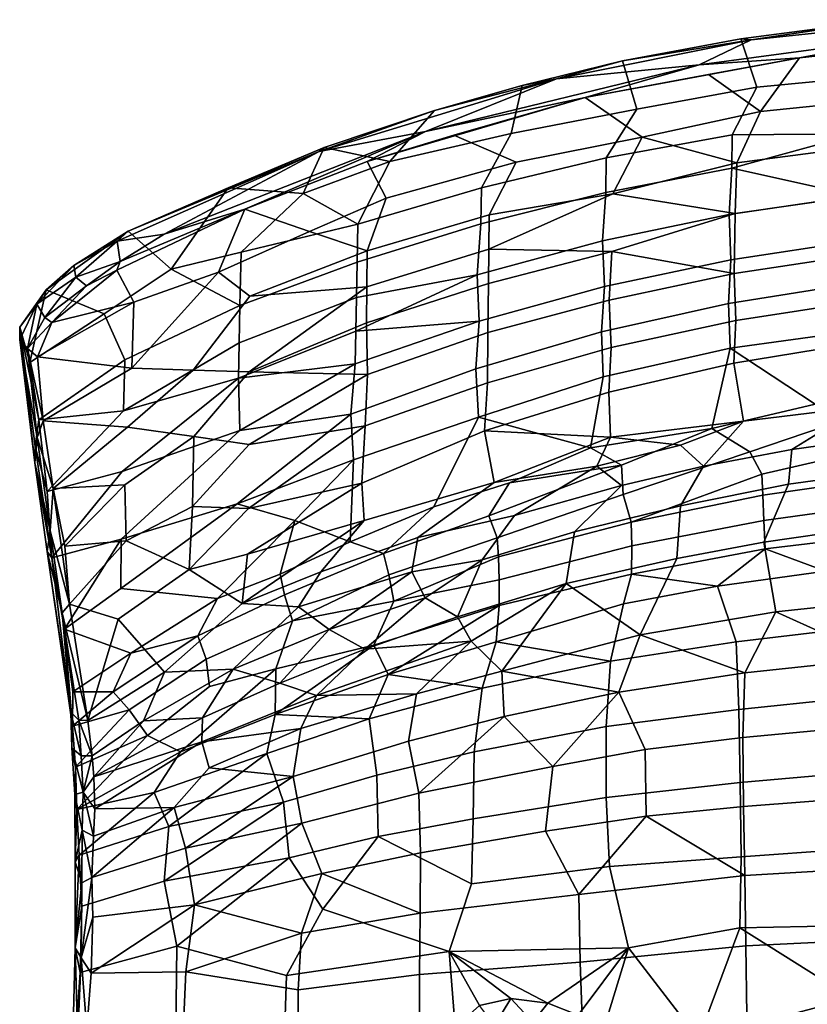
# Model space of a CAD drawing. Header units: millimetres. Extents: x -31 to 2906, y -30 to 542.
# Tile 27 of 54: x 1217 to 1378, y 338 to 540. Entities that reach past the tile are written whole.
import ezdxf

# ---------------------------------------------------------------- set-up
doc = ezdxf.new("R2010")
doc.units = ezdxf.units.MM
doc.layers.add('Layer 01', color=7, linetype='Continuous', true_color=0x000000)

msp = doc.modelspace()

# ---------------------------------------------------------------- linework, layer by layer
at = {"layer": 'Layer 01'}
for points in [[(1393.91, 539.65, 796.97), (1364.23, 535.73, 795.93), (1366.35, 535.51, 797.81)], [(1364.23, 535.73, 795.93), (1393.91, 539.65, 796.97), (1388.16, 527.8, 763.77), (1367.48, 525.87, 765.83)], [(1393.91, 539.65, 796.97), (1366.35, 535.51, 797.81), (1402.01, 539.25, 798.84)], [(1355.7, 530.4, 798.75), (1401.45, 536.55, 799.65), (1402.01, 539.25, 798.84), (1366.35, 535.51, 797.81)], [(1364.23, 535.73, 795.93), (1340, 531.21, 795.61), (1366.35, 535.51, 797.81)], [(1342.94, 521.33, 765.36), (1340, 531.21, 795.61), (1364.23, 535.73, 795.93), (1367.48, 525.87, 765.83)], [(1401.45, 536.55, 799.65), (1355.7, 530.4, 798.75), (1376.21, 531.84, 798.33)], [(1401.45, 536.55, 799.65), (1376.21, 531.84, 798.33), (1398.98, 534.31, 798.71)], [(1326.55, 527.57, 796.6), (1355.7, 530.4, 798.75), (1366.35, 535.51, 797.81)], [(1340, 531.21, 795.61), (1326.55, 527.57, 796.6), (1366.35, 535.51, 797.81)], [(1376.21, 531.84, 798.33), (1368.23, 520.89, 769.99), (1389.6, 523.04, 768.47), (1398.98, 534.31, 798.71)], [(1355.7, 530.4, 798.75), (1332.4, 523.74, 797.18), (1376.21, 531.84, 798.33)], [(1357.58, 528.45, 796.85), (1376.21, 531.84, 798.33), (1332.4, 523.74, 797.18)], [(1357.58, 528.45, 796.85), (1368.23, 520.89, 769.99), (1376.21, 531.84, 798.33)], [(1355.7, 530.4, 798.75), (1299.73, 516.79, 796.59), (1332.4, 523.74, 797.18)], [(1299.73, 516.79, 796.59), (1355.7, 530.4, 798.75), (1326.55, 527.57, 796.6)], [(1342.94, 521.33, 765.36), (1317.28, 516.39, 768.54), (1319.51, 526.22, 794.59), (1340, 531.21, 795.61)], [(1340, 531.21, 795.61), (1319.51, 526.22, 794.59), (1326.55, 527.57, 796.6)], [(1299.73, 516.79, 796.59), (1326.55, 527.57, 796.6), (1277.95, 512.69, 794.24)], [(1301.58, 521.07, 793.81), (1277.95, 512.69, 794.24), (1326.55, 527.57, 796.6)], [(1319.51, 526.22, 794.59), (1301.58, 521.07, 793.81), (1326.55, 527.57, 796.6)], [(1344.07, 515.65, 767.21), (1368.23, 520.89, 769.99), (1357.58, 528.45, 796.85), (1332.4, 523.74, 797.18)], [(1387.99, 516.28, 727.08), (1362.44, 516.11, 738.04), (1367.48, 525.87, 765.83), (1388.16, 527.8, 763.77)], [(1317.28, 516.39, 768.54), (1292.43, 510.64, 773), (1301.58, 521.07, 793.81), (1319.51, 526.22, 794.59)], [(1362.44, 516.11, 738.04), (1336.7, 511.38, 739.18), (1342.94, 521.33, 765.36), (1367.48, 525.87, 765.83)], [(1299.73, 516.79, 796.59), (1287.8, 510.64, 795.09), (1332.4, 523.74, 797.18)], [(1305.55, 516.05, 795.09), (1332.4, 523.74, 797.18), (1287.8, 510.64, 795.09)], [(1318.3, 510.53, 769.96), (1344.07, 515.65, 767.21), (1332.4, 523.74, 797.18), (1305.55, 516.05, 795.09)], [(1368.23, 520.89, 769.99), (1363.4, 510.4, 740.06), (1388.93, 513.7, 739.23), (1389.6, 523.04, 768.47)], [(1301.58, 521.07, 793.81), (1279.02, 513.49, 792.73), (1277.95, 512.69, 794.24)], [(1301.58, 521.07, 793.81), (1292.43, 510.64, 773), (1279.02, 513.49, 792.73)], [(1336.7, 511.38, 739.18), (1311.15, 505.27, 740.66), (1317.28, 516.39, 768.54), (1342.94, 521.33, 765.36)], [(1344.07, 515.65, 767.21), (1363.4, 510.4, 740.06), (1368.23, 520.89, 769.99)], [(1299.73, 516.79, 796.59), (1246.28, 495.82, 793.32), (1262.77, 500.92, 793.5)], [(1277.95, 512.69, 794.24), (1246.28, 495.82, 793.32), (1299.73, 516.79, 796.59)], [(1299.73, 516.79, 796.59), (1262.77, 500.92, 793.5), (1287.8, 510.64, 795.09)], [(1311.15, 505.27, 740.66), (1285.89, 497.8, 742.48), (1292.43, 510.64, 773), (1317.28, 516.39, 768.54)], [(1291.68, 503.14, 771.47), (1318.3, 510.53, 769.96), (1305.55, 516.05, 795.09), (1287.8, 510.64, 795.09)], [(1318.3, 510.53, 769.96), (1312.75, 499.72, 742.75), (1338.02, 504.05, 736.01), (1344.07, 515.65, 767.21)], [(1336.7, 511.38, 739.18), (1362.44, 516.11, 738.04), (1362.38, 509.28, 715.61), (1336.6, 504.32, 716.56)], [(1363.4, 510.4, 740.06), (1344.07, 515.65, 767.21), (1338.02, 504.05, 736.01)], [(1387.99, 516.28, 727.08), (1362.38, 509.28, 715.61), (1362.44, 516.11, 738.04)], [(1387.86, 503.63, 682.77), (1362.38, 509.28, 715.61), (1387.99, 516.28, 727.08)], [(1279.02, 513.49, 792.73), (1238.91, 496.39, 790.1), (1277.95, 512.69, 794.24)], [(1238.91, 496.39, 790.1), (1279.02, 513.49, 792.73), (1259.36, 505.29, 790.66)], [(1274.72, 504.12, 771.87), (1259.36, 505.29, 790.66), (1279.02, 513.49, 792.73)], [(1274.72, 504.12, 771.87), (1279.02, 513.49, 792.73), (1292.43, 510.64, 773)], [(1363.4, 510.4, 740.06), (1363.03, 500.02, 706.2), (1388.67, 503.68, 705.86), (1388.93, 513.7, 739.23)], [(1277.95, 512.69, 794.24), (1236.66, 494.37, 791.45), (1246.28, 495.82, 793.32)], [(1277.95, 512.69, 794.24), (1238.91, 496.39, 790.1), (1236.66, 494.37, 791.45)], [(1291.68, 503.14, 771.47), (1287.8, 510.64, 795.09), (1262.77, 500.92, 793.5), (1276, 496.36, 768.09)], [(1285.89, 497.8, 742.48), (1274.72, 504.12, 771.87), (1292.43, 510.64, 773)], [(1291.68, 503.14, 771.47), (1287.8, 492.36, 744.61), (1312.75, 499.72, 742.75), (1318.3, 510.53, 769.96)], [(1311.15, 505.27, 740.66), (1336.7, 511.38, 739.18), (1336.6, 504.32, 716.56), (1311.03, 497.92, 717.79)], [(1363.03, 500.02, 706.2), (1363.4, 510.4, 740.06), (1338.02, 504.05, 736.01)], [(1336.6, 504.32, 716.56), (1362.38, 509.28, 715.61), (1361.85, 499.79, 683), (1335.95, 494.41, 683.46)], [(1387.86, 503.63, 682.77), (1361.85, 499.79, 683), (1362.38, 509.28, 715.61)], [(1259.36, 505.29, 790.66), (1247.72, 488.61, 759.75), (1238.91, 496.39, 790.1)], [(1259.36, 505.29, 790.66), (1274.72, 504.12, 771.87), (1262.05, 492.11, 752.52), (1247.72, 488.61, 759.75)], [(1274.72, 504.12, 771.87), (1285.89, 497.8, 742.48), (1262.05, 492.11, 752.52)], [(1285.89, 497.8, 742.48), (1311.15, 505.27, 740.66), (1311.03, 497.92, 717.79), (1285.75, 490.08, 719.3)], [(1311.03, 497.92, 717.79), (1336.6, 504.32, 716.56), (1335.95, 494.41, 683.46), (1310.27, 487.5, 684.15)], [(1338.02, 504.05, 736.01), (1312.75, 499.72, 742.75), (1312.68, 492.69, 721.01)], [(1337.87, 492.23, 697.22), (1363.03, 500.02, 706.2), (1338.02, 504.05, 736.01), (1312.68, 492.69, 721.01)], [(1361.85, 499.79, 683), (1387.86, 503.63, 682.77), (1388.15, 494.46, 647.73), (1362.19, 490.57, 648.19)], [(1363.03, 500.02, 706.2), (1362.87, 487.76, 662.33), (1388.55, 491.66, 662.18), (1388.67, 503.68, 705.86)], [(1276, 496.36, 768.09), (1287.8, 492.36, 744.61), (1291.68, 503.14, 771.47)], [(1236.57, 488.45, 790.83), (1240.07, 481.86, 769.91), (1257.38, 488.01, 765.62), (1262.77, 500.92, 793.5)], [(1236.57, 488.45, 790.83), (1262.77, 500.92, 793.5), (1237.26, 490.23, 792.35)], [(1246.28, 495.82, 793.32), (1237.26, 490.23, 792.35), (1262.77, 500.92, 793.5)], [(1257.38, 488.01, 765.62), (1276, 496.36, 768.09), (1262.77, 500.92, 793.5)], [(1287.8, 492.36, 744.61), (1287.72, 484.99, 722.58), (1312.68, 492.69, 721.01), (1312.75, 499.72, 742.75)], [(1335.95, 494.41, 683.46), (1361.85, 499.79, 683), (1362.19, 490.57, 648.19), (1336.34, 485.08, 648.83)], [(1362.87, 487.76, 662.33), (1363.03, 500.02, 706.2), (1337.87, 492.23, 697.22)], [(1262.05, 492.11, 752.52), (1285.89, 497.8, 742.48), (1285.75, 490.08, 719.3), (1261.78, 481.2, 721.03)], [(1285.75, 490.08, 719.3), (1311.03, 497.92, 717.79), (1310.27, 487.5, 684.15), (1285.62, 482.81, 696.36)], [(1238.91, 496.39, 790.1), (1222.14, 484.43, 780.84), (1227.83, 489.38, 786.99)], [(1247.72, 488.61, 759.75), (1234.03, 479.48, 752.4), (1222.14, 484.43, 780.84), (1238.91, 496.39, 790.1)], [(1238.91, 496.39, 790.1), (1227.83, 489.38, 786.99), (1236.66, 494.37, 791.45)], [(1246.28, 495.82, 793.32), (1236.66, 494.37, 791.45), (1237.26, 490.23, 792.35)], [(1263.83, 483.1, 744.6), (1287.8, 492.36, 744.61), (1276, 496.36, 768.09), (1257.38, 488.01, 765.62)], [(1227.83, 489.38, 786.99), (1228.22, 486.96, 788.62), (1236.66, 494.37, 791.45)], [(1228.22, 486.96, 788.62), (1237.26, 490.23, 792.35), (1236.66, 494.37, 791.45)], [(1310.27, 487.5, 684.15), (1335.95, 494.41, 683.46), (1336.34, 485.08, 648.83), (1310.69, 477.98, 649.66)], [(1362.19, 490.57, 648.19), (1388.15, 494.46, 647.73), (1387.83, 485.77, 613.08), (1361.7, 481.61, 613.16)], [(1261.78, 481.2, 721.03), (1247.72, 488.61, 759.75), (1262.05, 492.11, 752.52)], [(1287.8, 492.36, 744.61), (1263.83, 483.1, 744.6), (1287.72, 484.99, 722.58)], [(1287.72, 484.99, 722.58), (1287.64, 477.67, 699.63), (1312.6, 485.68, 698.3), (1312.68, 492.69, 721.01)], [(1312.6, 485.68, 698.3), (1312.47, 475.68, 664.29), (1337.3, 482.3, 662.72), (1337.87, 492.23, 697.22)], [(1337.87, 492.23, 697.22), (1312.68, 492.69, 721.01), (1312.6, 485.68, 698.3)], [(1362.87, 487.76, 662.33), (1337.87, 492.23, 697.22), (1337.3, 482.3, 662.72)], [(1362.87, 487.76, 662.33), (1363.22, 478.14, 624.76), (1388.84, 482.08, 624.3), (1388.55, 491.66, 662.18)], [(1220.23, 481.49, 780.81), (1228.22, 486.96, 788.62), (1227.83, 489.38, 786.99)], [(1227.83, 489.38, 786.99), (1222.14, 484.43, 780.84), (1220.23, 481.49, 780.81)], [(1228.22, 486.96, 788.62), (1230.41, 485.22, 789.21), (1237.26, 490.23, 792.35)], [(1237.26, 490.23, 792.35), (1230.41, 485.22, 789.21), (1236.57, 488.45, 790.83)], [(1261.78, 481.2, 721.03), (1285.75, 490.08, 719.3), (1285.62, 482.81, 696.36), (1261.64, 473.55, 697.82)], [(1336.34, 485.08, 648.83), (1362.19, 490.57, 648.19), (1361.7, 481.61, 613.16), (1335.74, 475.8, 613.57)], [(1223.31, 477.75, 780.77), (1240.07, 481.86, 769.91), (1236.57, 488.45, 790.83)], [(1236.57, 488.45, 790.83), (1230.41, 485.22, 789.21), (1223.31, 477.75, 780.77)], [(1247.72, 488.61, 759.75), (1261.78, 481.2, 721.03), (1238.23, 470.08, 720.61), (1234.03, 479.48, 752.4)], [(1257.38, 488.01, 765.62), (1240.07, 481.86, 769.91), (1239.66, 468.39, 734.21)], [(1252.18, 467.96, 715.63), (1263.83, 483.1, 744.6), (1257.38, 488.01, 765.62), (1239.66, 468.39, 734.21)], [(1310.27, 487.5, 684.15), (1285.49, 475.93, 673.62), (1285.62, 482.81, 696.36)], [(1310.69, 477.98, 649.66), (1285.49, 475.93, 673.62), (1310.27, 487.5, 684.15)], [(1337.3, 482.3, 662.72), (1337.7, 472.58, 625.4), (1363.22, 478.14, 624.76), (1362.87, 487.76, 662.33)], [(1228.22, 486.96, 788.62), (1220.23, 481.49, 780.81), (1221.85, 478.77, 781.77)], [(1221.85, 478.77, 781.77), (1230.41, 485.22, 789.21), (1228.22, 486.96, 788.62)], [(1287.64, 477.67, 699.63), (1287.86, 467.1, 664.27), (1312.47, 475.68, 664.29), (1312.6, 485.68, 698.3)], [(1361.7, 481.61, 613.16), (1387.83, 485.77, 613.08), (1387.84, 476.01, 571.54), (1362.02, 472.49, 574.68)], [(1222.14, 484.43, 780.84), (1216.77, 476.74, 769.59), (1220.23, 481.49, 780.81)], [(1222.14, 484.43, 780.84), (1218.82, 469.57, 747.1), (1216.77, 476.74, 769.59)], [(1222.14, 484.43, 780.84), (1234.03, 479.48, 752.4), (1218.82, 469.57, 747.1)], [(1221.85, 478.77, 781.77), (1223.31, 477.75, 780.77), (1230.41, 485.22, 789.21)], [(1263.68, 467.64, 698.86), (1287.72, 484.99, 722.58), (1263.83, 483.1, 744.6), (1252.18, 467.96, 715.63)], [(1287.72, 484.99, 722.58), (1263.68, 467.64, 698.86), (1287.64, 477.67, 699.63)], [(1310.69, 477.98, 649.66), (1336.34, 485.08, 648.83), (1335.74, 475.8, 613.57), (1309.99, 468.27, 613.99)], [(1220.23, 481.49, 780.81), (1216.73, 474.26, 768.91), (1218.35, 472.38, 771.01)], [(1216.77, 476.74, 769.59), (1216.73, 474.26, 768.91), (1220.23, 481.49, 780.81)], [(1221.85, 478.77, 781.77), (1220.23, 481.49, 780.81), (1218.35, 472.38, 771.01)], [(1240.07, 481.86, 769.91), (1220.37, 470.68, 766.93), (1239.66, 468.39, 734.21)], [(1220.37, 470.68, 766.93), (1240.07, 481.86, 769.91), (1223.31, 477.75, 780.77)], [(1261.64, 473.55, 697.82), (1285.62, 482.81, 696.36), (1285.49, 475.93, 673.62), (1261.51, 466.34, 674.9)], [(1312.47, 475.68, 664.29), (1312.39, 465.39, 626.24), (1337.7, 472.58, 625.4), (1337.3, 482.3, 662.72)], [(1335.74, 475.8, 613.57), (1361.7, 481.61, 613.16), (1362.02, 472.49, 574.68), (1336.08, 466.61, 575.39)], [(1363.22, 478.14, 624.76), (1362.81, 469.39, 589.48), (1388.54, 473.63, 589.63), (1388.84, 482.08, 624.3)], [(1220.66, 457.84, 712.01), (1218.82, 469.57, 747.1), (1234.03, 479.48, 752.4), (1238.23, 470.08, 720.61)], [(1238.23, 470.08, 720.61), (1261.78, 481.2, 721.03), (1261.64, 473.55, 697.82), (1237.93, 459.68, 689.98)], [(1221.85, 478.77, 781.77), (1218.35, 472.38, 771.01), (1223.31, 477.75, 780.77)], [(1223.31, 477.75, 780.77), (1218.35, 472.38, 771.01), (1220.37, 470.68, 766.93)], [(1287.64, 477.67, 699.63), (1263.68, 467.64, 698.86), (1287.86, 467.1, 664.27)], [(1285.37, 469.28, 650.69), (1310.69, 477.98, 649.66), (1309.99, 468.27, 613.99), (1284.47, 459, 614.56)], [(1310.69, 477.98, 649.66), (1285.37, 469.28, 650.69), (1285.49, 475.93, 673.62)], [(1337.7, 472.58, 625.4), (1337.19, 463.46, 589.6), (1362.81, 469.39, 589.48), (1363.22, 478.14, 624.76)], [(1216.73, 474.26, 768.91), (1216.77, 476.74, 769.59), (1219.82, 449.01, 692.73)], [(1216.77, 476.74, 769.59), (1219.88, 452.37, 699.07), (1219.82, 449.01, 692.73)], [(1220.66, 457.84, 712.01), (1219.88, 452.37, 699.07), (1216.77, 476.74, 769.59)], [(1216.77, 476.74, 769.59), (1218.82, 469.57, 747.1), (1220.66, 457.84, 712.01)], [(1285.37, 469.28, 650.69), (1261.51, 466.34, 674.9), (1285.49, 475.93, 673.62)], [(1287.86, 467.1, 664.27), (1287.4, 456.58, 627.27), (1312.39, 465.39, 626.24), (1312.47, 475.68, 664.29)], [(1309.99, 468.27, 613.99), (1335.74, 475.8, 613.57), (1336.08, 466.61, 575.39), (1310.56, 458.34, 573.47)], [(1387.84, 476.01, 571.54), (1379.42, 461.04, 510.64), (1362.02, 472.49, 574.68)], [(1220.33, 454.18, 719.1), (1218.35, 472.38, 771.01), (1216.73, 474.26, 768.91)], [(1216.73, 474.26, 768.91), (1219.82, 449.01, 692.73), (1220.33, 454.18, 719.1)], [(1261.51, 466.34, 674.9), (1237.93, 459.68, 689.98), (1261.64, 473.55, 697.82)], [(1362.81, 469.39, 589.48), (1364.78, 457.55, 536.87), (1388.83, 460.5, 532.26), (1388.54, 473.63, 589.63)], [(1220.37, 470.68, 766.93), (1218.35, 472.38, 771.01), (1221.56, 457.58, 730.5)], [(1218.35, 472.38, 771.01), (1220.33, 454.18, 719.1), (1221.56, 457.58, 730.5)], [(1312.39, 465.39, 626.24), (1311.81, 455.56, 588.84), (1337.19, 463.46, 589.6), (1337.7, 472.58, 625.4)], [(1336.08, 466.61, 575.39), (1362.02, 472.49, 574.68), (1358.28, 456.07, 506.32), (1333.44, 452.09, 516.2)], [(1362.02, 472.49, 574.68), (1379.42, 461.04, 510.64), (1358.28, 456.07, 506.32)], [(1221.56, 457.58, 730.5), (1239.66, 468.39, 734.21), (1220.37, 470.68, 766.93)], [(1237.93, 459.68, 689.98), (1220.66, 457.84, 712.01), (1238.23, 470.08, 720.61)], [(1285.37, 469.28, 650.69), (1261.76, 455.63, 638.16), (1261.51, 466.34, 674.9)], [(1284.47, 459, 614.56), (1261.76, 455.63, 638.16), (1285.37, 469.28, 650.69)], [(1337.19, 463.46, 589.6), (1337.55, 454.26, 550.61), (1364.78, 457.55, 536.87), (1362.81, 469.39, 589.48)], [(1238.76, 456.3, 700.56), (1252.18, 467.96, 715.63), (1239.66, 468.39, 734.21), (1221.56, 457.58, 730.5)], [(1252.38, 454.42, 673.66), (1263.68, 467.64, 698.86), (1252.18, 467.96, 715.63), (1238.76, 456.3, 700.56)], [(1263.69, 452.75, 650.13), (1287.86, 467.1, 664.27), (1263.68, 467.64, 698.86), (1252.38, 454.42, 673.66)], [(1284.47, 459, 614.56), (1309.99, 468.27, 613.99), (1310.56, 458.34, 573.47), (1284.99, 449.64, 577.46)], [(1237.93, 459.68, 689.98), (1261.51, 466.34, 674.9), (1237.71, 447.23, 650.93), (1222.36, 443.16, 665.43)], [(1261.76, 455.63, 638.16), (1237.71, 447.23, 650.93), (1261.51, 466.34, 674.9)], [(1287.86, 467.1, 664.27), (1263.69, 452.75, 650.13), (1287.4, 456.58, 627.27)], [(1287.4, 456.58, 627.27), (1286.69, 444.89, 584.21), (1311.81, 455.56, 588.84), (1312.39, 465.39, 626.24)], [(1336.08, 466.61, 575.39), (1333.44, 452.09, 516.2), (1310.56, 458.34, 573.47)], [(1337.55, 454.26, 550.61), (1337.19, 463.46, 589.6), (1311.81, 455.56, 588.84)], [(1237.93, 459.68, 689.98), (1222.36, 443.16, 665.43), (1220.66, 457.84, 712.01)], [(1374.62, 451.76, 505.12), (1388.83, 460.5, 532.26), (1364.78, 457.55, 536.87), (1356.57, 448.32, 506.2)], [(1381.3, 456.48, 491.98), (1366.03, 451.24, 484.31), (1358.28, 456.07, 506.32), (1379.42, 461.04, 510.64)], [(1388.83, 460.5, 532.26), (1374.62, 451.76, 505.12), (1397.64, 454.93, 504.39)], [(1222.36, 443.16, 665.43), (1219.88, 452.37, 699.07), (1220.66, 457.84, 712.01)], [(1220.33, 454.18, 719.1), (1223.55, 443.8, 688.31), (1221.56, 457.58, 730.5)], [(1238.76, 456.3, 700.56), (1221.56, 457.58, 730.5), (1223.55, 443.8, 688.31)], [(1261.76, 455.63, 638.16), (1284.47, 459, 614.56), (1261.18, 440.61, 584.53), (1237.47, 433.4, 604.17)], [(1284.99, 449.64, 577.46), (1261.18, 440.61, 584.53), (1284.47, 459, 614.56)], [(1284.99, 449.64, 577.46), (1310.56, 458.34, 573.47), (1301.45, 440.05, 511.13), (1284.31, 432.85, 510.97)], [(1316.93, 444.93, 508.19), (1301.45, 440.05, 511.13), (1310.56, 458.34, 573.47), (1333.44, 452.09, 516.2)], [(1337.55, 454.26, 550.61), (1351.87, 452.65, 527.91), (1364.78, 457.55, 536.87)], [(1351.87, 452.65, 527.91), (1356.57, 448.32, 506.2), (1364.78, 457.55, 536.87)], [(1237.71, 447.23, 650.93), (1261.76, 455.63, 638.16), (1237.47, 433.4, 604.17), (1223.28, 429.6, 620.05)], [(1238.21, 444.52, 665.01), (1252.38, 454.42, 673.66), (1238.76, 456.3, 700.56), (1223.55, 443.8, 688.31)], [(1263.53, 439.68, 604.12), (1287.4, 456.58, 627.27), (1263.69, 452.75, 650.13), (1252.04, 440.12, 626.24)], [(1287.4, 456.58, 627.27), (1263.53, 439.68, 604.12), (1286.69, 444.89, 584.21)], [(1286.69, 444.89, 584.21), (1287.17, 437.22, 553.03), (1313.75, 445, 542.6), (1311.81, 455.56, 588.84)], [(1337.55, 454.26, 550.61), (1311.81, 455.56, 588.84), (1313.75, 445, 542.6)], [(1339.82, 448.54, 495.25), (1333.44, 452.09, 516.2), (1358.28, 456.07, 506.32)], [(1366.03, 451.24, 484.31), (1340.13, 442.52, 477.75), (1339.82, 448.54, 495.25), (1358.28, 456.07, 506.32)], [(1391.7, 452.05, 474.89), (1368.54, 446.7, 471.94), (1366.03, 451.24, 484.31), (1381.3, 456.48, 491.98)], [(1222.97, 435.1, 657.81), (1220.33, 454.18, 719.1), (1219.82, 449.01, 692.73)], [(1220.33, 454.18, 719.1), (1222.97, 435.1, 657.81), (1223.55, 443.8, 688.31)], [(1238.53, 433.04, 626.93), (1252.04, 440.12, 626.24), (1252.38, 454.42, 673.66), (1238.21, 444.52, 665.01)], [(1263.69, 452.75, 650.13), (1252.38, 454.42, 673.66), (1252.04, 440.12, 626.24)], [(1313.75, 445, 542.6), (1334.76, 448.32, 528.6), (1337.55, 454.26, 550.61)], [(1337.55, 454.26, 550.61), (1334.76, 448.32, 528.6), (1351.87, 452.65, 527.91)], [(1374.62, 451.76, 505.12), (1373.95, 444.68, 483.79), (1391.88, 447.1, 482.72), (1397.64, 454.93, 504.39)], [(1219.88, 452.37, 699.07), (1223.28, 429.6, 620.05), (1219.82, 449.01, 692.73)], [(1222.36, 443.16, 665.43), (1223.28, 429.6, 620.05), (1219.88, 452.37, 699.07)], [(1316.93, 444.93, 508.19), (1333.44, 452.09, 516.2), (1339.82, 448.54, 495.25)], [(1339.81, 444.42, 507.34), (1356.57, 448.32, 506.2), (1351.87, 452.65, 527.91), (1334.76, 448.32, 528.6)], [(1368.54, 446.7, 471.94), (1341.76, 436.92, 465.63), (1340.13, 442.52, 477.75), (1366.03, 451.24, 484.31)], [(1356.57, 448.32, 506.2), (1351.86, 440.25, 485.06), (1373.95, 444.68, 483.79), (1374.62, 451.76, 505.12)], [(1391.7, 452.05, 474.89), (1392.4, 445.85, 462.39), (1368.72, 442.38, 463.56), (1368.54, 446.7, 471.94)], [(1284.99, 449.64, 577.46), (1273.02, 437.2, 549.23), (1261.18, 440.61, 584.53)], [(1273.02, 437.2, 549.23), (1284.99, 449.64, 577.46), (1284.31, 432.85, 510.97)], [(1222.33, 430.9, 631.6), (1222.97, 435.1, 657.81), (1219.82, 449.01, 692.73)], [(1223.28, 429.6, 620.05), (1222.33, 430.9, 631.6), (1219.82, 449.01, 692.73)], [(1237.71, 447.23, 650.93), (1223.28, 429.6, 620.05), (1222.36, 443.16, 665.43)], [(1317.92, 438.23, 509.57), (1334.76, 448.32, 528.6), (1313.75, 445, 542.6), (1298.17, 433.76, 520.14)], [(1312.7, 438.19, 490.05), (1316.93, 444.93, 508.19), (1339.82, 448.54, 495.25)], [(1340.13, 442.52, 477.75), (1314.36, 433.71, 477.26), (1312.7, 438.19, 490.05), (1339.82, 448.54, 495.25)], [(1334.76, 448.32, 528.6), (1317.92, 438.23, 509.57), (1339.81, 444.42, 507.34)], [(1351.86, 440.25, 485.06), (1356.57, 448.32, 506.2), (1339.81, 444.42, 507.34), (1330.21, 434.94, 487.31)], [(1387.83, 435.5, 461.95), (1391.88, 447.1, 482.72), (1373.95, 444.68, 483.79), (1368.9, 432.77, 463.25)], [(1287.17, 437.22, 553.03), (1278.35, 426.72, 526.58), (1298.17, 433.76, 520.14), (1313.75, 445, 542.6)], [(1341.76, 436.92, 465.63), (1368.54, 446.7, 471.94), (1368.72, 442.38, 463.56)], [(1392.4, 445.85, 462.39), (1388.14, 439.88, 454.39), (1368.9, 437.25, 455.62), (1368.72, 442.38, 463.56)], [(1223.55, 443.8, 688.31), (1222.97, 435.1, 657.81), (1226.9, 420.13, 606.58)], [(1225.95, 432.01, 647.47), (1238.21, 444.52, 665.01), (1223.55, 443.8, 688.31)], [(1226.9, 420.13, 606.58), (1225.95, 432.01, 647.47), (1223.55, 443.8, 688.31)], [(1238.21, 444.52, 665.01), (1225.95, 432.01, 647.47), (1238.53, 433.04, 626.93)], [(1263.34, 430.34, 569.48), (1286.69, 444.89, 584.21), (1263.53, 439.68, 604.12), (1251.36, 427.2, 581.23)], [(1286.69, 444.89, 584.21), (1263.34, 430.34, 569.48), (1287.17, 437.22, 553.03)], [(1312.7, 438.19, 490.05), (1291.14, 430.48, 492.42), (1301.45, 440.05, 511.13), (1316.93, 444.93, 508.19)], [(1330.21, 434.94, 487.31), (1339.81, 444.42, 507.34), (1317.92, 438.23, 509.57), (1311.3, 429.19, 489.57)], [(1351.86, 440.25, 485.06), (1351.15, 429.44, 464.72), (1368.9, 432.77, 463.25), (1373.95, 444.68, 483.79)], [(1340.13, 442.52, 477.75), (1341.76, 436.92, 465.63), (1314.63, 429.8, 469.24), (1314.36, 433.71, 477.26)], [(1368.72, 442.38, 463.56), (1368.9, 437.25, 455.62), (1341.95, 432.02, 457.94), (1341.76, 436.92, 465.63)], [(1237.47, 433.4, 604.17), (1261.18, 440.61, 584.53), (1237.45, 423.31, 567.85)], [(1261.18, 440.61, 584.53), (1273.02, 437.2, 549.23), (1257.21, 421.3, 517.7), (1237.45, 423.31, 567.85)], [(1252.04, 440.12, 626.24), (1238.53, 433.04, 626.93), (1251.36, 427.2, 581.23)], [(1263.53, 439.68, 604.12), (1252.04, 440.12, 626.24), (1251.36, 427.2, 581.23)], [(1291.14, 430.48, 492.42), (1284.31, 432.85, 510.97), (1301.45, 440.05, 511.13)], [(1330.21, 434.94, 487.31), (1328.51, 424.33, 467.59), (1351.15, 429.44, 464.72), (1351.86, 440.25, 485.06)], [(1388.14, 439.88, 454.39), (1388.08, 433.7, 446.98), (1369.21, 431.46, 448.52), (1368.9, 437.25, 455.62)], [(1273.02, 437.2, 549.23), (1270.01, 426.24, 511.33), (1257.21, 421.3, 517.7)], [(1278.35, 426.72, 526.58), (1287.17, 437.22, 553.03), (1262.21, 420.28, 532.65)], [(1262.21, 420.28, 532.65), (1287.17, 437.22, 553.03), (1263.34, 430.34, 569.48)], [(1273.02, 437.2, 549.23), (1284.31, 432.85, 510.97), (1270.01, 426.24, 511.33)], [(1312.7, 438.19, 490.05), (1314.36, 433.71, 477.26), (1292.22, 426.11, 480.16), (1291.14, 430.48, 492.42)], [(1296.96, 426.76, 498.19), (1311.3, 429.19, 489.57), (1317.92, 438.23, 509.57), (1298.17, 433.76, 520.14)], [(1368.9, 437.25, 455.62), (1369.21, 431.46, 448.52), (1341.89, 426.25, 450.81), (1341.95, 432.02, 457.94)], [(1222.33, 430.9, 631.6), (1225.39, 418.34, 597.63), (1222.97, 435.1, 657.81)], [(1225.39, 418.34, 597.63), (1226.9, 420.13, 606.58), (1222.97, 435.1, 657.81)], [(1311.3, 429.19, 489.57), (1306.3, 417.56, 470.25), (1328.51, 424.33, 467.59), (1330.21, 434.94, 487.31)], [(1341.76, 436.92, 465.63), (1341.95, 432.02, 457.94), (1314.81, 425.13, 461.59), (1314.63, 429.8, 469.24)], [(1371.39, 418.53, 447.41), (1396.43, 421.22, 445.64), (1387.83, 435.5, 461.95), (1368.9, 432.77, 463.25)], [(1237.47, 433.4, 604.17), (1225.87, 415.03, 563.75), (1223.28, 429.6, 620.05)], [(1237.47, 433.4, 604.17), (1237.45, 423.31, 567.85), (1225.87, 415.03, 563.75)], [(1238.53, 433.04, 626.93), (1225.95, 432.01, 647.47), (1226.9, 420.13, 606.58)], [(1236.86, 417.02, 574.13), (1251.36, 427.2, 581.23), (1238.53, 433.04, 626.93), (1226.9, 420.13, 606.58)], [(1273.76, 419.58, 508.44), (1296.96, 426.76, 498.19), (1298.17, 433.76, 520.14), (1278.35, 426.72, 526.58)], [(1314.36, 433.71, 477.26), (1314.63, 429.8, 469.24), (1293.26, 420.76, 468.72), (1292.22, 426.11, 480.16)], [(1388.08, 433.7, 446.98), (1381.56, 426.88, 441.52), (1369.21, 431.46, 448.52)], [(1284.31, 432.85, 510.97), (1291.14, 430.48, 492.42), (1270.91, 422.02, 495.49), (1270.01, 426.24, 511.33)], [(1341.95, 432.02, 457.94), (1341.89, 426.25, 450.81), (1314.82, 419.82, 454.75), (1314.81, 425.13, 461.59)], [(1369.21, 431.46, 448.52), (1359.45, 423.78, 443.45), (1341.89, 426.25, 450.81)], [(1351.15, 429.44, 464.72), (1343.61, 413.84, 450.22), (1371.39, 418.53, 447.41), (1368.9, 432.77, 463.25)], [(1369.21, 431.46, 448.52), (1381.56, 426.88, 441.52), (1359.45, 423.78, 443.45)], [(1222.33, 430.9, 631.6), (1227.19, 398.01, 508.29), (1225.39, 418.34, 597.63)], [(1223.28, 429.6, 620.05), (1227.54, 395.16, 492.18), (1222.33, 430.9, 631.6)], [(1227.54, 395.16, 492.18), (1227.19, 398.01, 508.29), (1222.33, 430.9, 631.6)], [(1223.28, 429.6, 620.05), (1225.87, 415.03, 563.75), (1227.54, 395.16, 492.18)], [(1262.21, 420.28, 532.65), (1263.34, 430.34, 569.48), (1251.36, 427.2, 581.23)], [(1291.14, 430.48, 492.42), (1292.22, 426.11, 480.16), (1272.53, 416.74, 480.08), (1270.91, 422.02, 495.49)], [(1293.26, 420.76, 468.72), (1314.63, 429.8, 469.24), (1314.81, 425.13, 461.59)], [(1311.3, 429.19, 489.57), (1296.96, 426.76, 498.19), (1299.66, 421.41, 482)], [(1306.3, 417.56, 470.25), (1311.3, 429.19, 489.57), (1299.66, 421.41, 482)], [(1328.51, 424.33, 467.59), (1343.61, 413.84, 450.22), (1351.15, 429.44, 464.72)], [(1246.37, 406.22, 513.69), (1262.21, 420.28, 532.65), (1251.36, 427.2, 581.23), (1236.86, 417.02, 574.13)], [(1381.56, 426.88, 441.52), (1384.54, 414.95, 432.76), (1363.24, 412.44, 434.49), (1359.45, 423.78, 443.45)], [(1270.01, 426.24, 511.33), (1270.91, 422.02, 495.49), (1253.14, 413.65, 498.85), (1257.21, 421.3, 517.7)], [(1273.76, 419.58, 508.44), (1278.35, 426.72, 526.58), (1262.21, 420.28, 532.65)], [(1272.53, 416.74, 480.08), (1292.22, 426.11, 480.16), (1293.26, 420.76, 468.72)], [(1296.96, 426.76, 498.19), (1273.76, 419.58, 508.44), (1280.02, 414.93, 487.42)], [(1299.66, 421.41, 482), (1296.96, 426.76, 498.19), (1280.02, 414.93, 487.42)], [(1314.81, 425.13, 461.59), (1314.82, 419.82, 454.75), (1289.15, 411.72, 458.76), (1293.26, 420.76, 468.72)], [(1314.17, 412.44, 447.53), (1314.82, 419.82, 454.75), (1341.89, 426.25, 450.81), (1340.24, 420.22, 445.5)], [(1341.89, 426.25, 450.81), (1359.45, 423.78, 443.45), (1340.24, 420.22, 445.5)], [(1239.48, 410.11, 514.02), (1225.87, 415.03, 563.75), (1237.45, 423.31, 567.85), (1257.21, 421.3, 517.7)], [(1309.05, 412.54, 461.88), (1328.51, 424.33, 467.59), (1306.3, 417.56, 470.25)], [(1315.31, 406.45, 453.21), (1328.51, 424.33, 467.59), (1309.05, 412.54, 461.88)], [(1343.61, 413.84, 450.22), (1328.51, 424.33, 467.59), (1315.31, 406.45, 453.21)], [(1363.24, 412.44, 434.49), (1337.59, 408.48, 437.56), (1340.24, 420.22, 445.5), (1359.45, 423.78, 443.45)], [(1253.14, 413.65, 498.85), (1239.48, 410.11, 514.02), (1257.21, 421.3, 517.7)], [(1270.91, 422.02, 495.49), (1272.53, 416.74, 480.08), (1254.9, 408.88, 483.92), (1253.14, 413.65, 498.85)], [(1287.31, 410.93, 473.33), (1299.66, 421.41, 482), (1280.02, 414.93, 487.42)], [(1287.31, 410.93, 473.33), (1306.3, 417.56, 470.25), (1299.66, 421.41, 482)], [(1396.43, 421.22, 445.64), (1371.39, 418.53, 447.41), (1392.5, 408.98, 438.2)], [(1226.9, 420.13, 606.58), (1225.39, 418.34, 597.63), (1230.65, 396.32, 513.82)], [(1236.86, 417.02, 574.13), (1226.9, 420.13, 606.58), (1230.65, 396.32, 513.82)], [(1246.37, 406.22, 513.69), (1260.4, 406.8, 492.31), (1273.76, 419.58, 508.44), (1262.21, 420.28, 532.65)], [(1280.02, 414.93, 487.42), (1273.76, 419.58, 508.44), (1260.4, 406.8, 492.31)], [(1293.26, 420.76, 468.72), (1289.15, 411.72, 458.76), (1269.12, 406.87, 466.14), (1272.53, 416.74, 480.08)], [(1314.82, 419.82, 454.75), (1292.09, 405.72, 450.94), (1289.15, 411.72, 458.76)], [(1314.82, 419.82, 454.75), (1314.17, 412.44, 447.53), (1292.09, 405.72, 450.94)], [(1337.59, 408.48, 437.56), (1314.17, 412.44, 447.53), (1340.24, 420.22, 445.5)], [(1228.81, 396.39, 513.27), (1230.65, 396.32, 513.82), (1225.39, 418.34, 597.63)], [(1228.81, 396.39, 513.27), (1225.39, 418.34, 597.63), (1227.19, 398.01, 508.29)], [(1246.37, 406.22, 513.69), (1236.86, 417.02, 574.13), (1230.65, 396.32, 513.82)], [(1309.05, 412.54, 461.88), (1306.3, 417.56, 470.25), (1287.31, 410.93, 473.33)], [(1371.39, 418.53, 447.41), (1343.61, 413.84, 450.22), (1365.07, 406.09, 440.45)], [(1365.07, 406.09, 440.45), (1392.5, 408.98, 438.2), (1371.39, 418.53, 447.41)], [(1227.6, 402.2, 512.92), (1227.54, 395.16, 492.18), (1225.87, 415.03, 563.75)], [(1227.6, 402.2, 512.92), (1225.87, 415.03, 563.75), (1239.48, 410.11, 514.02)], [(1272.53, 416.74, 480.08), (1269.12, 406.87, 466.14), (1255.54, 403.29, 472.87), (1254.9, 408.88, 483.92)], [(1269.95, 403.96, 476.55), (1280.02, 414.93, 487.42), (1260.4, 406.8, 492.31)], [(1287.31, 410.93, 473.33), (1280.02, 414.93, 487.42), (1269.95, 403.96, 476.55)], [(1363.24, 412.44, 434.49), (1384.54, 414.95, 432.76), (1384.77, 400.74, 426.28), (1363.81, 398.59, 428.01)], [(1253.14, 413.65, 498.85), (1235.85, 402.17, 496.15), (1239.48, 410.11, 514.02)], [(1254.9, 408.88, 483.92), (1239.09, 398.5, 482.86), (1235.85, 402.17, 496.15), (1253.14, 413.65, 498.85)], [(1339.28, 402.1, 443.45), (1343.61, 413.84, 450.22), (1315.31, 406.45, 453.21)], [(1365.07, 406.09, 440.45), (1343.61, 413.84, 450.22), (1339.28, 402.1, 443.45)], [(1269.01, 397.54, 455.54), (1269.12, 406.87, 466.14), (1289.15, 411.72, 458.76)], [(1269.01, 397.54, 455.54), (1289.15, 411.72, 458.76), (1292.09, 405.72, 450.94)], [(1277.42, 401.42, 466.98), (1287.31, 410.93, 473.33), (1269.95, 403.96, 476.55)], [(1309.05, 412.54, 461.88), (1287.31, 410.93, 473.33), (1277.42, 401.42, 466.98)], [(1297.88, 401.79, 456.38), (1309.05, 412.54, 461.88), (1277.42, 401.42, 466.98)], [(1311.3, 402.93, 441.56), (1292.09, 405.72, 450.94), (1314.17, 412.44, 447.53)], [(1297.88, 401.79, 456.38), (1315.31, 406.45, 453.21), (1309.05, 412.54, 461.88)], [(1337.59, 408.48, 437.56), (1311.3, 402.93, 441.56), (1314.17, 412.44, 447.53)], [(1337.59, 408.48, 437.56), (1363.24, 412.44, 434.49), (1363.81, 398.59, 428.01), (1336.68, 395.09, 431.26)], [(1235.85, 402.17, 496.15), (1227.6, 402.2, 512.92), (1239.48, 410.11, 514.02)], [(1239.09, 398.5, 482.86), (1254.9, 408.88, 483.92), (1255.54, 403.29, 472.87), (1242.89, 393.25, 469.8)], [(1365.07, 406.09, 440.45), (1364.64, 392.85, 434.75), (1391.63, 395.36, 432.51), (1392.5, 408.98, 438.2)], [(1260.4, 406.8, 492.31), (1246.37, 406.22, 513.69), (1242.06, 396.29, 493.5)], [(1254.1, 396.89, 480.03), (1260.4, 406.8, 492.31), (1242.06, 396.29, 493.5)], [(1269.12, 406.87, 466.14), (1249.6, 389.9, 460.53), (1242.89, 393.25, 469.8), (1255.54, 403.29, 472.87)], [(1269.12, 406.87, 466.14), (1269.01, 397.54, 455.54), (1249.6, 389.9, 460.53)], [(1269.95, 403.96, 476.55), (1260.4, 406.8, 492.31), (1254.1, 396.89, 480.03)], [(1311.3, 402.93, 441.56), (1337.59, 408.48, 437.56), (1336.68, 395.09, 431.26), (1309.71, 389.92, 435.41)], [(1242.06, 396.29, 493.5), (1246.37, 406.22, 513.69), (1230.65, 396.32, 513.82), (1231.57, 389.13, 493.06)], [(1269.01, 397.54, 455.54), (1292.09, 405.72, 450.94), (1288.18, 396.68, 445.75)], [(1311.3, 402.93, 441.56), (1288.18, 396.68, 445.75), (1292.09, 405.72, 450.94)], [(1296.28, 392.09, 450.19), (1315.83, 397.13, 446.86), (1315.31, 406.45, 453.21), (1297.88, 401.79, 456.38)], [(1315.83, 397.13, 446.86), (1339.28, 402.1, 443.45), (1315.31, 406.45, 453.21)], [(1339.28, 402.1, 443.45), (1344.62, 390.37, 437.12), (1364.64, 392.85, 434.75), (1365.07, 406.09, 440.45)], [(1254.1, 396.89, 480.03), (1253.96, 391.96, 472.72), (1277.42, 401.42, 466.98), (1269.95, 403.96, 476.55)], [(1309.71, 389.92, 435.41), (1289.77, 385.16, 439.17), (1288.18, 396.68, 445.75), (1311.3, 402.93, 441.56)], [(1227.6, 402.2, 512.92), (1235.85, 402.17, 496.15), (1227.54, 395.16, 492.18)], [(1239.09, 398.5, 482.86), (1227.54, 395.16, 492.18), (1235.85, 402.17, 496.15)], [(1253.96, 391.96, 472.72), (1274.2, 394.66, 461.88), (1277.42, 401.42, 466.98)], [(1297.88, 401.79, 456.38), (1274.2, 394.66, 461.88), (1272.65, 384.9, 455), (1296.28, 392.09, 450.19)], [(1277.42, 401.42, 466.98), (1274.2, 394.66, 461.88), (1297.88, 401.79, 456.38)], [(1325.74, 386.9, 439.56), (1339.28, 402.1, 443.45), (1315.83, 397.13, 446.86)], [(1344.62, 390.37, 437.12), (1339.28, 402.1, 443.45), (1325.74, 386.9, 439.56)], [(1363.81, 398.59, 428.01), (1384.77, 400.74, 426.28), (1385, 385.48, 422.02), (1364.07, 383.65, 423.75)], [(1227.19, 398.01, 508.29), (1229.27, 389.12, 492.73), (1228.81, 396.39, 513.27)], [(1227.19, 398.01, 508.29), (1227.41, 390.77, 486.58), (1229.27, 389.12, 492.73)], [(1227.41, 390.77, 486.58), (1227.19, 398.01, 508.29), (1227.54, 395.16, 492.18)], [(1239.09, 398.5, 482.86), (1228.14, 386.76, 475.62), (1227.54, 395.16, 492.18)], [(1242.89, 393.25, 469.8), (1228.14, 386.76, 475.62), (1239.09, 398.5, 482.86)], [(1254.1, 396.89, 480.03), (1242.06, 396.29, 493.5), (1231.89, 384.78, 483.9)], [(1253.96, 391.96, 472.72), (1254.1, 396.89, 480.03), (1231.89, 384.78, 483.9)], [(1244.25, 381.62, 456.62), (1249.6, 389.9, 460.53), (1269.01, 397.54, 455.54), (1267.3, 389.6, 450.17)], [(1288.18, 396.68, 445.75), (1267.3, 389.6, 450.17), (1269.01, 397.54, 455.54)], [(1288.18, 396.68, 445.75), (1289.77, 385.16, 439.17), (1270.69, 379.64, 443.1), (1267.3, 389.6, 450.17)], [(1315.83, 397.13, 446.86), (1296.28, 392.09, 450.19), (1298.37, 381.44, 444.21)], [(1298.37, 381.44, 444.21), (1325.74, 386.9, 439.56), (1315.83, 397.13, 446.86)], [(1336.68, 395.09, 431.26), (1363.81, 398.59, 428.01), (1364.07, 383.65, 423.75), (1336.68, 380.57, 426.95)], [(1227.54, 395.16, 492.18), (1228.14, 386.76, 475.62), (1227.41, 390.77, 486.58)], [(1228.81, 396.39, 513.27), (1231.57, 389.13, 493.06), (1230.65, 396.32, 513.82)], [(1229.27, 389.12, 492.73), (1231.57, 389.13, 493.06), (1228.81, 396.39, 513.27)], [(1242.06, 396.29, 493.5), (1231.57, 389.13, 493.06), (1231.89, 384.78, 483.9)], [(1309.71, 389.92, 435.41), (1336.68, 395.09, 431.26), (1336.68, 380.57, 426.95), (1309.47, 376.2, 431.14)], [(1364.64, 392.85, 434.75), (1364.79, 378.73, 430.84), (1391.5, 380.79, 428.65), (1391.63, 395.36, 432.51)], [(1228.44, 378.13, 464.5), (1228.14, 386.76, 475.62), (1242.89, 393.25, 469.8)], [(1242.89, 393.25, 469.8), (1249.6, 389.9, 460.53), (1228.44, 378.13, 464.5)], [(1253.96, 391.96, 472.72), (1255.45, 386.65, 465.6), (1274.2, 394.66, 461.88)], [(1274.2, 394.66, 461.88), (1255.45, 386.65, 465.6), (1272.65, 384.9, 455)], [(1344.62, 390.37, 437.12), (1344.85, 376.76, 433.18), (1364.79, 378.73, 430.84), (1364.64, 392.85, 434.75)], [(1227.41, 390.77, 486.58), (1229.69, 381.65, 478.99), (1229.27, 389.12, 492.73)], [(1227.41, 390.77, 486.58), (1227.99, 381.21, 471.18), (1229.69, 381.65, 478.99)], [(1227.41, 390.77, 486.58), (1228.14, 386.76, 475.62), (1227.99, 381.21, 471.18)], [(1253.96, 391.96, 472.72), (1231.89, 384.78, 483.9), (1232.12, 378.27, 474.01)], [(1255.45, 386.65, 465.6), (1253.96, 391.96, 472.72), (1232.12, 378.27, 474.01), (1248.32, 378.57, 462.8)], [(1272.65, 384.9, 455), (1274.46, 375.31, 449.21), (1298.37, 381.44, 444.21), (1296.28, 392.09, 450.19)], [(1244.25, 381.62, 456.62), (1228.44, 378.13, 464.5), (1249.6, 389.9, 460.53)], [(1229.27, 389.12, 492.73), (1229.69, 381.65, 478.99), (1231.57, 389.13, 493.06)], [(1229.69, 381.65, 478.99), (1231.89, 384.78, 483.9), (1231.57, 389.13, 493.06)], [(1247.23, 374.68, 450.35), (1244.25, 381.62, 456.62), (1267.3, 389.6, 450.17)], [(1267.3, 389.6, 450.17), (1270.69, 379.64, 443.1), (1247.23, 374.68, 450.35)], [(1289.77, 385.16, 439.17), (1309.71, 389.92, 435.41), (1309.47, 376.2, 431.14), (1290.04, 372.59, 434.86)], [(1325.74, 386.9, 439.56), (1324.29, 373.67, 435.93), (1344.85, 376.76, 433.18), (1344.62, 390.37, 437.12)], [(1228.44, 378.13, 464.5), (1227.99, 381.21, 471.18), (1228.14, 386.76, 475.62)], [(1255.45, 386.65, 465.6), (1248.32, 378.57, 462.8), (1272.65, 384.9, 455)], [(1298.37, 381.44, 444.21), (1298.7, 369.24, 440.25), (1324.29, 373.67, 435.93), (1325.74, 386.9, 439.56)], [(1229.69, 381.65, 478.99), (1232.12, 378.27, 474.01), (1231.89, 384.78, 483.9)], [(1272.65, 384.9, 455), (1248.32, 378.57, 462.8), (1250.61, 370.24, 456.16)], [(1274.46, 375.31, 449.21), (1272.65, 384.9, 455), (1250.61, 370.24, 456.16)], [(1270.69, 379.64, 443.1), (1289.77, 385.16, 439.17), (1290.04, 372.59, 434.86), (1271.85, 368.23, 438.65)], [(1364.07, 383.65, 423.75), (1385, 385.48, 422.02), (1385.22, 369.98, 419.58), (1364.31, 368.44, 421.27)], [(1336.68, 380.57, 426.95), (1364.07, 383.65, 423.75), (1364.31, 368.44, 421.27), (1337.39, 366.47, 424.43)], [(1227.99, 381.21, 471.18), (1229.51, 373.9, 468.83), (1229.69, 381.65, 478.99)], [(1228.11, 367.45, 457.86), (1227.99, 381.21, 471.18), (1228.44, 378.13, 464.5)], [(1228.11, 367.45, 457.86), (1229.51, 373.9, 468.83), (1227.99, 381.21, 471.18)], [(1228.87, 368.82, 456.51), (1228.44, 378.13, 464.5), (1244.25, 381.62, 456.62)], [(1244.25, 381.62, 456.62), (1247.23, 374.68, 450.35), (1228.87, 368.82, 456.51)], [(1229.51, 373.9, 468.83), (1231.85, 372.7, 468.68), (1229.69, 381.65, 478.99)], [(1229.69, 381.65, 478.99), (1231.85, 372.7, 468.68), (1232.12, 378.27, 474.01)], [(1274.46, 375.31, 449.21), (1278.5, 365.04, 444.42), (1298.7, 369.24, 440.25), (1298.37, 381.44, 444.21)], [(1309.47, 376.2, 431.14), (1336.68, 380.57, 426.95), (1337.39, 366.47, 424.43), (1309.12, 362.91, 428.74)], [(1364.79, 378.73, 430.84), (1365.03, 364.65, 428.53), (1391.71, 366.21, 426.36), (1391.5, 380.79, 428.65)], [(1231.85, 372.7, 468.68), (1231.51, 364.23, 462.1), (1248.32, 378.57, 462.8)], [(1250.61, 370.24, 456.16), (1248.32, 378.57, 462.8), (1231.51, 364.23, 462.1)], [(1248.32, 378.57, 462.8), (1232.12, 378.27, 474.01), (1231.85, 372.7, 468.68)], [(1246.27, 363.5, 445.68), (1247.23, 374.68, 450.35), (1270.69, 379.64, 443.1)], [(1270.69, 379.64, 443.1), (1271.85, 368.23, 438.65), (1246.27, 363.5, 445.68)], [(1365.03, 364.65, 428.53), (1364.79, 378.73, 430.84), (1344.85, 376.76, 433.18)], [(1228.44, 378.13, 464.5), (1228.87, 368.82, 456.51), (1228.11, 367.45, 457.86)], [(1331.1, 360.73, 432.41), (1344.85, 376.76, 433.18), (1324.29, 373.67, 435.93)], [(1365.03, 364.65, 428.53), (1344.85, 376.76, 433.18), (1331.1, 360.73, 432.41)], [(1247.23, 374.68, 450.35), (1246.27, 363.5, 445.68), (1229.42, 358.37, 450.58), (1228.87, 368.82, 456.51)], [(1274.46, 375.31, 449.21), (1250.61, 370.24, 456.16), (1252.51, 358.62, 450.4)], [(1278.5, 365.04, 444.42), (1274.46, 375.31, 449.21), (1252.51, 358.62, 450.4)], [(1309.12, 362.91, 428.74), (1290.04, 372.59, 434.86), (1309.47, 376.2, 431.14)], [(1229.51, 373.9, 468.83), (1228.11, 367.45, 457.86), (1229.47, 363.1, 460.36)], [(1229.47, 363.1, 460.36), (1231.51, 364.23, 462.1), (1229.51, 373.9, 468.83)], [(1231.51, 364.23, 462.1), (1231.85, 372.7, 468.68), (1229.51, 373.9, 468.83)], [(1278.7, 357.74, 434.55), (1271.85, 368.23, 438.65), (1290.04, 372.59, 434.86)], [(1309.12, 362.91, 428.74), (1304.54, 349.12, 428.03), (1278.7, 357.74, 434.55), (1290.04, 372.59, 434.86)], [(1298.7, 369.24, 440.25), (1298.63, 356.95, 437.85), (1331.1, 360.73, 432.41), (1324.29, 373.67, 435.93)], [(1228.87, 368.82, 456.51), (1228.06, 349.83, 449.11), (1228.11, 367.45, 457.86)], [(1228.06, 349.83, 449.11), (1228.87, 368.82, 456.51), (1229.42, 358.37, 450.58)], [(1231.72, 356.09, 457.71), (1252.51, 358.62, 450.4), (1250.61, 370.24, 456.16), (1231.51, 364.23, 462.1)], [(1298.63, 356.95, 437.85), (1298.7, 369.24, 440.25), (1278.5, 365.04, 444.42)], [(1364.31, 368.44, 421.27), (1385.22, 369.98, 419.58), (1391.56, 354.5, 417.94), (1364.04, 353.9, 420.18)], [(1228.06, 349.83, 449.11), (1229.47, 363.1, 460.36), (1228.11, 367.45, 457.86)], [(1248.84, 350.19, 441.25), (1246.27, 363.5, 445.68), (1271.85, 368.23, 438.65)], [(1278.7, 357.74, 434.55), (1271.32, 344.16, 434.69), (1248.84, 350.19, 441.25), (1271.85, 368.23, 438.65)], [(1337.39, 366.47, 424.43), (1364.31, 368.44, 421.27), (1364.04, 353.9, 420.18), (1341.27, 349.86, 422.52)], [(1274.35, 352.84, 442.8), (1278.5, 365.04, 444.42), (1252.51, 358.62, 450.4)], [(1298.63, 356.95, 437.85), (1278.5, 365.04, 444.42), (1274.35, 352.84, 442.8)], [(1337.39, 366.47, 424.43), (1341.27, 349.86, 422.52), (1304.54, 349.12, 428.03), (1309.12, 362.91, 428.74)], [(1331.1, 360.73, 432.41), (1331.33, 346.91, 431.14), (1365.22, 350.26, 427.31), (1365.03, 364.65, 428.53)], [(1365.03, 364.65, 428.53), (1365.22, 350.26, 427.31), (1391.99, 351.53, 425.21), (1391.71, 366.21, 426.36)], [(1229.47, 363.1, 460.36), (1228.06, 349.83, 449.11), (1229.29, 347.76, 453.79)], [(1246.27, 363.5, 445.68), (1248.84, 350.19, 441.25), (1229.08, 344.8, 446.51), (1229.42, 358.37, 450.58)], [(1231.51, 364.23, 462.1), (1229.29, 347.76, 453.79), (1231.72, 356.09, 457.71)], [(1229.47, 363.1, 460.36), (1229.29, 347.76, 453.79), (1231.51, 364.23, 462.1)], [(1298.63, 356.95, 437.85), (1298.52, 344.41, 436.51), (1331.33, 346.91, 431.14), (1331.1, 360.73, 432.41)], [(1252.51, 358.62, 450.4), (1231.72, 356.09, 457.71), (1231.37, 344.66, 453.8)], [(1250.74, 344.92, 447.76), (1252.51, 358.62, 450.4), (1231.37, 344.66, 453.8)], [(1252.51, 358.62, 450.4), (1250.74, 344.92, 447.76), (1274.35, 352.84, 442.8)], [(1228.06, 349.83, 449.11), (1229.42, 358.37, 450.58), (1229.08, 344.8, 446.51)], [(1304.54, 349.12, 428.03), (1271.32, 344.16, 434.69), (1278.7, 357.74, 434.55)], [(1274.35, 352.84, 442.8), (1273.69, 341.25, 441.45), (1298.52, 344.41, 436.51), (1298.63, 356.95, 437.85)], [(1231.37, 344.66, 453.8), (1231.72, 356.09, 457.71), (1229.29, 347.76, 453.79)], [(1386.92, 339.53, 417.94), (1364.04, 353.9, 420.18), (1391.56, 354.5, 417.94)], [(1273.69, 341.25, 441.45), (1274.35, 352.84, 442.8), (1250.74, 344.92, 447.76)], [(1355.59, 331.24, 420.66), (1341.27, 349.86, 422.52), (1364.04, 353.9, 420.18)], [(1386.92, 339.53, 417.94), (1355.59, 331.24, 420.66), (1364.04, 353.9, 420.18)], [(1365.22, 350.26, 427.31), (1365.47, 336.07, 426.93), (1391.97, 336.83, 424.9), (1391.99, 351.53, 425.21)], [(1228.06, 349.83, 449.11), (1228.6, 330.44, 444.4), (1227.26, 317.76, 445.53)], [(1227.26, 317.76, 445.53), (1229.29, 347.76, 453.79), (1228.06, 349.83, 449.11)], [(1228.6, 330.44, 444.4), (1228.06, 349.83, 449.11), (1229.08, 344.8, 446.51)], [(1248.84, 350.19, 441.25), (1248.67, 332.53, 439.22), (1228.6, 330.44, 444.4), (1229.08, 344.8, 446.51)], [(1271.32, 344.16, 434.69), (1270.87, 331.77, 434.09), (1248.67, 332.53, 439.22), (1248.84, 350.19, 441.25)], [(1270.87, 331.77, 434.09), (1271.32, 344.16, 434.69), (1304.54, 349.12, 428.03), (1305.82, 333.63, 427.23)], [(1304.54, 349.12, 428.03), (1341.27, 349.86, 422.52), (1324.74, 338.53, 424.47)], [(1310.79, 338.05, 426.7), (1305.82, 333.63, 427.23), (1304.54, 349.12, 428.03)], [(1310.79, 338.05, 426.7), (1304.54, 349.12, 428.03), (1317.2, 339.47, 425.71)], [(1324.74, 338.53, 424.47), (1317.2, 339.47, 425.71), (1304.54, 349.12, 428.03)], [(1324.74, 338.53, 424.47), (1341.27, 349.86, 422.52), (1330.97, 336.05, 423.66)], [(1335.53, 331.07, 423.02), (1330.97, 336.05, 423.66), (1341.27, 349.86, 422.52)], [(1331.33, 346.91, 431.14), (1331.83, 333.45, 430.69), (1365.47, 336.07, 426.93), (1365.22, 350.26, 427.31)], [(1355.59, 331.24, 420.66), (1335.53, 331.07, 423.02), (1341.27, 349.86, 422.52)], [(1229.29, 347.76, 453.79), (1227.26, 317.76, 445.53), (1228.09, 319.74, 449.07)], [(1228.09, 319.74, 449.07), (1230.45, 333.16, 451.84), (1229.29, 347.76, 453.79)], [(1229.29, 347.76, 453.79), (1230.45, 333.16, 451.84), (1231.37, 344.66, 453.8)], [(1298.52, 344.41, 436.51), (1298.48, 328.13, 435.88), (1331.83, 333.45, 430.69), (1331.33, 346.91, 431.14)], [(1230.45, 333.16, 451.84), (1250.15, 332.51, 446.33), (1250.74, 344.92, 447.76), (1231.37, 344.66, 453.8)], [(1250.15, 332.51, 446.33), (1273.71, 329.58, 440.76), (1273.69, 341.25, 441.45), (1250.74, 344.92, 447.76)], [(1273.69, 341.25, 441.45), (1273.71, 329.58, 440.76), (1298.48, 328.13, 435.88), (1298.52, 344.41, 436.51)], [(1313.84, 333.98, 415.05), (1310.79, 338.05, 426.7), (1317.2, 339.47, 425.71)], [(1317.2, 339.47, 425.71), (1321.68, 334.64, 414.99), (1313.84, 333.98, 415.05)], [(1317.2, 339.47, 425.71), (1324.74, 338.53, 424.47), (1321.68, 334.64, 414.99)], [(1324.74, 338.53, 424.47), (1330.97, 336.05, 423.66), (1330.76, 332.26, 415.03), (1321.68, 334.64, 414.99)], [(1383.52, 312.77, 419.01), (1359.4, 305.59, 421.49), (1355.59, 331.24, 420.66), (1386.92, 339.53, 417.94)]]:
    msp.add_3dface(points, dxfattribs=at)

doc.saveas('drawing.dxf')
